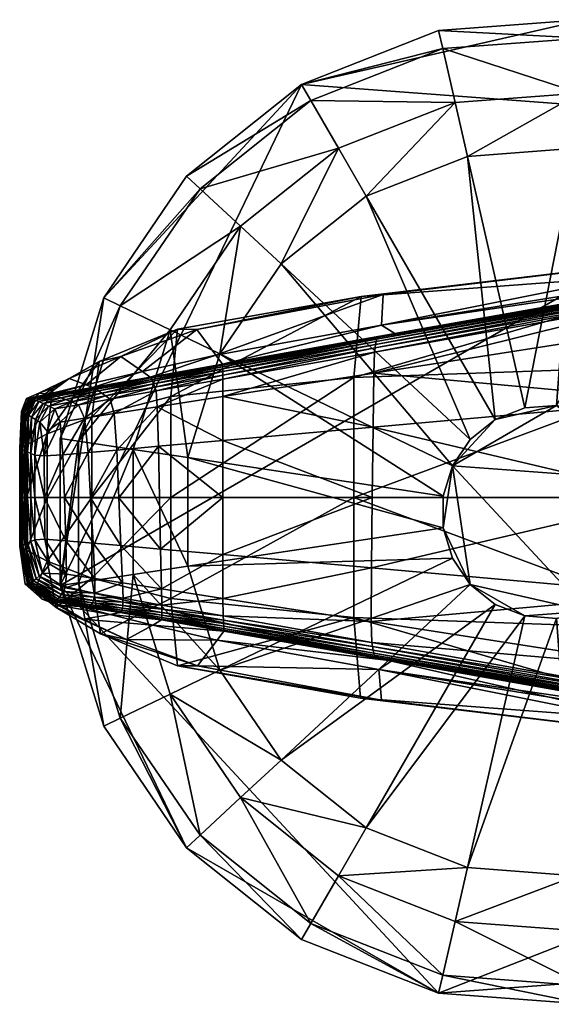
# Model space of a CAD drawing. Header units: inches. Extents: x 13.4 to 35.2, y -33.7 to 45.7.
# Tile 1 of 52: x 13.4 to 14.3, y -31.6 to -29.9. Entities that reach past the tile are written whole.
import ezdxf

# ---------------------------------------------------------------- set-up
doc = ezdxf.new("R2010")
doc.units = ezdxf.units.IN
doc.header["$MEASUREMENT"] = 0
doc.layers.get('0').update_dxf_attribs({"true_color": 0x737373})
doc.layers.add('BASE-FUNDICIÓN', color=1, linetype='Continuous', true_color=0xff0000)

# ---------------------------------------------------------------- blocks, each defined once
blk = doc.blocks.new('Cylinder004')
at = {"color": 0}
mesh = blk.add_polyface(dxfattribs=at)
corners = [(1.678, 22.392), (-4.997, 21.892), (-4.997, 21.892, 3.98), (1.678, 22.392, 3.98), (-11.227, 19.446), (-11.227, 19.446, 3.98), (-16.46, 15.273), (-16.46, 15.273, 3.98), (-20.231, 9.743), (-20.231, 9.743, 3.98), (-4.997, 21.892, 4.647), (1.678, 22.392, 4.647), (-11.227, 19.446, 4.647), (-16.46, 15.273, 4.647), (-20.231, 9.743, 4.647), (-22.204, -3.347), (14, 17.556), (1.615, 21.557, 7.132), (-4.81, 21.075, 7.132), (-10.809, 18.721, 7.132), (-15.846, 14.703, 7.132), (-19.476, 9.379, 7.132), (1.428, 19.051, 7.96), (-4.251, 18.625, 7.96), (-9.552, 16.545, 7.96), (-14.004, 12.994, 7.96), (-3.691, 16.173, 7.96), (-8.295, 14.367, 7.96), (-12.161, 11.283, 7.96), (-14.946, 7.198, 7.96), (1.24, 16.543, 7.96), (-3.691, 16.173, 12.073), (-8.295, 14.367, 12.073), (-12.161, 11.283, 12.073), (1.24, 16.543, 12.073), (-1.08, 4.73, 12.073), (-2.426, 4.202, 12.073)]
mesh.append_faces([[corners[k] for k in face] for face in [(15, 4, 16)]], dxfattribs={"vtx0": -1, "vtx1": -1, "vtx2": -1, "color": 0})
mesh.append_faces([[corners[k] for k in face] for face in [(0, 1, 2), (2, 3, 0), (1, 4, 5), (5, 2, 1), (4, 6, 7), (7, 5, 4), (6, 8, 9), (9, 7, 6), (3, 2, 10), (10, 11, 3), (2, 5, 12), (12, 10, 2), (5, 7, 13), (13, 12, 5), (7, 9, 14), (14, 13, 7), (8, 6, 4), (4, 1, 0), (17, 11, 10), (10, 18, 17), (18, 10, 12), (12, 19, 18), (19, 12, 13), (13, 20, 19), (20, 13, 14), (14, 21, 20), (22, 17, 18), (18, 23, 22), (23, 18, 19), (19, 24, 23), (24, 19, 20), (20, 25, 24), (25, 20, 21), (22, 23, 26), (23, 24, 27), (27, 26, 23), (24, 25, 28), (28, 27, 24), (29, 28, 25), (30, 26, 31), (26, 27, 32), (32, 31, 26), (27, 28, 33), (33, 32, 27), (34, 31, 35), (31, 32, 36)]], dxfattribs={"vtx2": -1, "color": 0})
mesh = blk.add_polyface(dxfattribs=at)
corners = [(8.204, 20.903), (1.678, 22.392), (1.678, 22.392, 3.98), (8.204, 20.903, 3.98), (1.678, 22.392, 4.647), (8.204, 20.903, 4.647), (14, 17.556), (-11.227, 19.446), (18.553, -12.649), (-22.204, -3.347), (4.636, 1.43, 17.009), (4.009, 2.733, 17.009), (3.025, 3.793, 17.009), (1.773, 4.517, 17.009), (0.363, 4.838, 17.009), (-4.372, 2.105, 17.009), (4.852, 0, 17.009), (4.636, -1.43, 17.009), (7.898, 20.123, 7.132), (1.615, 21.557, 7.132), (6.98, 17.784, 7.96), (11.911, 14.936, 7.96), (1.428, 19.051, 7.96), (6.061, 15.442, 7.96), (10.343, 12.97, 7.96), (1.24, 16.543, 7.96), (-3.691, 16.173, 7.96), (6.061, 15.442, 12.073), (10.343, 12.97, 12.073), (1.24, 16.543, 12.073), (-3.691, 16.173, 12.073), (4.636, 1.43, 12.073), (4.852, 0, 12.073), (16.589, 0, 12.073), (4.009, 2.733, 12.073), (15.852, 4.89, 12.073), (13.707, 9.345, 12.073), (3.025, 3.793, 12.073), (1.773, 4.517, 12.073), (0.363, 4.838, 12.073), (-1.08, 4.73, 12.073), (-1.08, 4.73, 17.009)]
mesh.append_faces([[corners[k] for k in face] for face in [(7, 1, 6), (8, 9, 6), (10, 12, 14), (10, 14, 15)]], dxfattribs={"vtx0": -1, "vtx1": -1, "vtx2": -1, "color": 0})
mesh.append_faces([[corners[k] for k in face] for face in [(16, 10, 17)]], dxfattribs={"vtx1": -1, "color": 0})
mesh.append_faces([[corners[k] for k in face] for face in [(0, 1, 2), (2, 3, 0), (3, 2, 4), (4, 5, 3), (1, 0, 6), (10, 11, 12), (12, 13, 14), (18, 5, 4), (4, 19, 18), (18, 20, 21), (20, 18, 19), (19, 22, 20), (21, 20, 23), (23, 24, 21), (20, 22, 25), (25, 23, 20), (26, 25, 22), (24, 23, 27), (27, 28, 24), (23, 25, 29), (29, 27, 23), (30, 29, 25), (31, 32, 33), (34, 31, 35), (36, 28, 37), (37, 34, 36), (28, 27, 38), (38, 37, 28), (27, 29, 39), (39, 38, 27), (40, 39, 29), (32, 31, 10), (10, 16, 32), (31, 34, 11), (11, 10, 31), (34, 37, 12), (12, 11, 34), (37, 38, 13), (13, 12, 37), (38, 39, 14), (14, 13, 38), (41, 14, 39)]], dxfattribs={"vtx2": -1, "color": 0})
mesh = blk.add_polyface(dxfattribs=at)
corners = [(22.455, 0), (21.457, 6.619), (21.457, 6.619, 3.98), (22.455, 0, 3.98), (18.553, 12.649), (18.553, 12.649, 3.98), (14, 17.556), (14, 17.556, 3.98), (8.204, 20.903), (8.204, 20.903, 3.98), (21.457, 6.619, 4.647), (22.455, 0, 4.647), (18.553, 12.649, 4.647), (14, 17.556, 4.647), (8.204, 20.903, 4.647), (18.553, -12.649), (21.617, 0, 7.132), (20.657, 6.372, 7.132), (17.861, 12.177, 7.132), (13.478, 16.901, 7.132), (7.898, 20.123, 7.132), (19.104, 0, 7.96), (18.256, 5.631, 7.96), (15.785, 10.762, 7.96), (11.911, 14.936, 7.96), (15.852, 4.89, 7.96), (16.589, 0, 7.96), (13.707, 9.345, 7.96), (10.343, 12.97, 7.96), (15.852, 4.89, 12.073), (16.589, 0, 12.073), (13.707, 9.345, 12.073), (10.343, 12.97, 12.073), (4.636, 1.43, 12.073), (4.009, 2.733, 12.073)]
mesh.append_faces([[corners[k] for k in face] for face in [(15, 6, 1)]], dxfattribs={"vtx0": -1, "vtx1": -1, "vtx2": -1, "color": 0})
mesh.append_faces([[corners[k] for k in face] for face in [(0, 1, 2), (2, 3, 0), (1, 4, 5), (5, 2, 1), (4, 6, 7), (7, 5, 4), (6, 8, 9), (9, 7, 6), (3, 2, 10), (10, 11, 3), (2, 5, 12), (12, 10, 2), (5, 7, 13), (13, 12, 5), (7, 9, 14), (14, 13, 7), (6, 4, 1), (16, 11, 10), (10, 17, 16), (17, 10, 12), (12, 18, 17), (18, 12, 13), (13, 19, 18), (19, 13, 14), (14, 20, 19), (21, 16, 17), (17, 22, 21), (22, 17, 18), (18, 23, 22), (23, 18, 19), (19, 24, 23), (24, 19, 20), (21, 22, 25), (25, 26, 21), (22, 23, 27), (27, 25, 22), (23, 24, 28), (28, 27, 23), (26, 25, 29), (29, 30, 26), (25, 27, 31), (31, 29, 25), (27, 28, 32), (32, 31, 27), (30, 29, 33), (29, 31, 34)]], dxfattribs={"vtx2": -1, "color": 0})
mesh = blk.add_polyface(dxfattribs=at)
corners = [(-20.231, 9.743), (-22.204, 3.347), (-22.204, 3.347, 3.98), (-20.231, 9.743, 3.98), (-22.204, -3.347, 3.98), (-22.204, 3.347, 4.647), (-20.231, 9.743, 4.647), (-22.204, -3.347, 4.647), (-22.204, -3.347), (-11.227, 19.446), (0.363, 4.838, 17.009), (-1.08, 4.73, 17.009), (-2.426, 4.202, 17.009), (-3.557, 3.3, 17.009), (-4.372, 2.105, 17.009), (-4.798, 0.723, 17.009), (-4.798, -0.723, 17.009), (-19.476, 9.379, 7.132), (-21.376, 3.222, 7.132), (-17.212, 8.289, 7.96), (-14.004, 12.994, 7.96), (-18.891, 2.847, 7.96), (-21.376, -3.222, 7.132), (-14.946, 7.198, 7.96), (-16.404, 2.472, 7.96), (-16.404, -2.472, 7.96), (-12.161, 11.283, 7.96), (-14.946, 7.198, 12.073), (-12.161, 11.283, 12.073), (-16.404, 2.472, 12.073), (-16.404, -2.472, 12.073), (-2.426, 4.202, 12.073), (-1.08, 4.73, 12.073), (-3.691, 16.173, 12.073), (-8.295, 14.367, 12.073), (-3.557, 3.3, 12.073), (-4.372, 2.105, 12.073), (-4.798, 0.723, 12.073), (-4.798, -0.723, 12.073), (0.363, 4.838, 12.073)]
mesh.append_faces([[corners[k] for k in face] for face in [(8, 0, 9), (10, 12, 14)]], dxfattribs={"vtx0": -1, "vtx1": -1, "vtx2": -1, "color": 0})
mesh.append_faces([[corners[k] for k in face] for face in [(0, 1, 2), (2, 3, 0), (4, 2, 1), (3, 2, 5), (5, 6, 3), (7, 5, 2), (8, 1, 0), (10, 11, 12), (12, 13, 14), (14, 15, 16), (17, 6, 5), (5, 18, 17), (18, 5, 7), (17, 19, 20), (19, 17, 18), (18, 21, 19), (21, 18, 22), (20, 19, 23), (19, 21, 24), (24, 23, 19), (25, 24, 21), (26, 23, 27), (27, 28, 26), (23, 24, 29), (29, 27, 23), (30, 29, 24), (31, 32, 33), (34, 28, 35), (35, 31, 34), (28, 27, 36), (36, 35, 28), (27, 29, 37), (37, 36, 27), (38, 37, 29), (39, 32, 11), (32, 31, 12), (12, 11, 32), (31, 35, 13), (13, 12, 31), (35, 36, 14), (14, 13, 35), (36, 37, 15), (15, 14, 36), (16, 15, 37)]], dxfattribs={"vtx2": -1, "color": 0})
mesh = blk.add_polyface(dxfattribs=at)
corners = [(8.204, -20.903), (14, -17.556), (14, -17.556, 3.98), (8.204, -20.903, 3.98), (18.553, -12.649), (18.553, -12.649, 3.98), (21.457, -6.619), (21.457, -6.619, 3.98), (22.455, 0), (22.455, 0, 3.98), (14, -17.556, 4.647), (8.204, -20.903, 4.647), (18.553, -12.649, 4.647), (21.457, -6.619, 4.647), (22.455, 0, 4.647), (21.457, 6.619), (13.478, -16.901, 7.132), (7.898, -20.123, 7.132), (17.861, -12.177, 7.132), (20.657, -6.372, 7.132), (21.617, 0, 7.132), (11.911, -14.936, 7.96), (6.98, -17.784, 7.96), (15.785, -10.762, 7.96), (18.256, -5.631, 7.96), (19.104, 0, 7.96), (13.707, -9.345, 7.96), (10.343, -12.97, 7.96), (15.852, -4.89, 7.96), (16.589, 0, 7.96), (13.707, -9.345, 12.073), (10.343, -12.97, 12.073), (15.852, -4.89, 12.073), (16.589, 0, 12.073), (4.636, -1.43, 12.073), (4.852, 0, 12.073)]
mesh.append_faces([[corners[k] for k in face] for face in [(4, 15, 8)]], dxfattribs={"vtx0": -1, "vtx2": -1, "color": 0})
mesh.append_faces([[corners[k] for k in face] for face in [(6, 4, 8)]], dxfattribs={"vtx1": -1, "color": 0})
mesh.append_faces([[corners[k] for k in face] for face in [(0, 1, 2), (2, 3, 0), (1, 4, 5), (5, 2, 1), (4, 6, 7), (7, 5, 4), (6, 8, 9), (9, 7, 6), (3, 2, 10), (10, 11, 3), (2, 5, 12), (12, 10, 2), (5, 7, 13), (13, 12, 5), (7, 9, 14), (14, 13, 7), (4, 1, 0), (10, 16, 17), (16, 10, 12), (12, 18, 16), (18, 12, 13), (13, 19, 18), (19, 13, 14), (14, 20, 19), (16, 21, 22), (21, 16, 18), (18, 23, 21), (23, 18, 19), (19, 24, 23), (24, 19, 20), (20, 25, 24), (21, 23, 26), (26, 27, 21), (23, 24, 28), (28, 26, 23), (24, 25, 29), (29, 28, 24), (27, 26, 30), (30, 31, 27), (26, 28, 32), (32, 30, 26), (28, 29, 33), (33, 32, 28), (30, 32, 34), (32, 33, 35)]], dxfattribs={"vtx2": -1, "color": 0})
mesh = blk.add_polyface(dxfattribs=at)
corners = [(-22.204, 3.347), (-22.204, -3.347), (-22.204, -3.347, 3.98), (-20.231, -9.743), (-20.231, -9.743, 3.98), (-22.204, 3.347, 3.98), (-22.204, -3.347, 4.647), (-20.231, -9.743, 4.647), (-16.46, -15.273), (-4.798, -0.723, 17.009), (-4.372, -2.105, 17.009), (-3.557, -3.3, 17.009), (-4.372, 2.105, 17.009), (-2.426, -4.202, 17.009), (-1.08, -4.73, 17.009), (1.773, -4.517, 17.009), (-21.376, -3.222, 7.132), (-21.376, 3.222, 7.132), (-19.476, -9.379, 7.132), (-18.891, -2.847, 7.96), (-18.891, 2.847, 7.96), (-17.212, -8.289, 7.96), (-15.846, -14.703, 7.132), (-16.404, -2.472, 7.96), (-14.946, -7.198, 7.96), (-12.161, -11.283, 7.96), (-16.404, 2.472, 7.96), (-16.404, -2.472, 12.073), (-14.946, -7.198, 12.073), (-12.161, -11.283, 12.073), (-16.404, 2.472, 12.073), (-4.798, -0.723, 12.073), (-4.372, -2.105, 12.073), (-3.557, -3.3, 12.073), (-8.295, -14.367, 12.073), (-2.426, -4.202, 12.073), (-1.08, -4.73, 12.073), (0.363, -4.838, 12.073), (-3.691, -16.173, 12.073), (-4.798, 0.723, 12.073), (0.363, -4.838, 17.009)]
mesh.append_faces([[corners[k] for k in face] for face in [(12, 9, 11), (11, 14, 15), (12, 11, 15)]], dxfattribs={"vtx0": -1, "vtx1": -1, "vtx2": -1, "color": 0})
mesh.append_faces([[corners[k] for k in face] for face in [(0, 1, 2), (1, 3, 4), (4, 2, 1), (5, 2, 6), (2, 4, 7), (7, 6, 2), (8, 3, 1), (9, 10, 11), (11, 13, 14), (6, 16, 17), (16, 6, 7), (7, 18, 16), (16, 19, 20), (19, 16, 18), (18, 21, 19), (21, 18, 22), (20, 19, 23), (19, 21, 24), (24, 23, 19), (25, 24, 21), (26, 23, 27), (23, 24, 28), (28, 27, 23), (24, 25, 29), (29, 28, 24), (30, 27, 31), (27, 28, 32), (32, 31, 27), (28, 29, 33), (33, 32, 28), (29, 34, 35), (35, 33, 29), (36, 35, 34), (37, 36, 38), (39, 31, 9), (31, 32, 10), (10, 9, 31), (32, 33, 11), (11, 10, 32), (33, 35, 13), (13, 11, 33), (35, 36, 14), (14, 13, 35), (40, 14, 36)]], dxfattribs={"vtx2": -1, "color": 0})
mesh = blk.add_polyface(dxfattribs=at)
corners = [(1.678, -22.392), (8.204, -20.903), (8.204, -20.903, 3.98), (1.678, -22.392, 3.98), (8.204, -20.903, 4.647), (1.678, -22.392, 4.647), (-4.997, -21.892), (18.553, -12.649), (-1.08, -4.73, 17.009), (0.363, -4.838, 17.009), (1.773, -4.517, 17.009), (4.636, 1.43, 17.009), (-4.372, 2.105, 17.009), (3.025, -3.793, 17.009), (4.009, -2.733, 17.009), (4.636, -1.43, 17.009), (1.615, -21.557, 7.132), (-4.81, -21.075, 7.132), (7.898, -20.123, 7.132), (14, -17.556, 4.647), (1.428, -19.051, 7.96), (-4.251, -18.625, 7.96), (6.98, -17.784, 7.96), (13.478, -16.901, 7.132), (6.061, -15.442, 7.96), (1.24, -16.543, 7.96), (11.911, -14.936, 7.96), (10.343, -12.97, 7.96), (-3.691, -16.173, 7.96), (1.24, -16.543, 12.073), (6.061, -15.442, 12.073), (10.343, -12.97, 12.073), (1.773, -4.517, 12.073), (0.363, -4.838, 12.073), (3.025, -3.793, 12.073), (13.707, -9.345, 12.073), (4.009, -2.733, 12.073), (4.636, -1.43, 12.073), (4.852, 0, 12.073), (15.852, -4.89, 12.073), (-1.08, -4.73, 12.073), (4.852, 0, 17.009)]
mesh.append_faces([[corners[k] for k in face] for face in [(7, 1, 6), (11, 12, 10), (11, 10, 14)]], dxfattribs={"vtx0": -1, "vtx1": -1, "vtx2": -1, "color": 0})
mesh.append_faces([[corners[k] for k in face] for face in [(11, 14, 15)]], dxfattribs={"vtx0": -1, "vtx2": -1, "color": 0})
mesh.append_faces([[corners[k] for k in face] for face in [(0, 1, 2), (2, 3, 0), (3, 2, 4), (4, 5, 3), (1, 0, 6), (8, 9, 10), (10, 13, 14), (5, 16, 17), (16, 5, 4), (4, 18, 16), (18, 4, 19), (16, 20, 21), (20, 16, 18), (18, 22, 20), (22, 18, 23), (20, 22, 24), (24, 25, 20), (22, 26, 27), (27, 24, 22), (28, 25, 29), (25, 24, 30), (30, 29, 25), (24, 27, 31), (31, 30, 24), (29, 30, 32), (32, 33, 29), (30, 31, 34), (34, 32, 30), (31, 35, 36), (36, 34, 31), (37, 36, 35), (38, 37, 39), (40, 33, 9), (33, 32, 10), (10, 9, 33), (32, 34, 13), (13, 10, 32), (34, 36, 14), (14, 13, 34), (36, 37, 15), (15, 14, 36), (37, 38, 41), (41, 15, 37)]], dxfattribs={"vtx2": -1, "color": 0})
mesh = blk.add_polyface(dxfattribs=at)
corners = [(-20.231, -9.743), (-16.46, -15.273), (-16.46, -15.273, 3.98), (-20.231, -9.743, 3.98), (-11.227, -19.446), (-11.227, -19.446, 3.98), (-4.997, -21.892), (-4.997, -21.892, 3.98), (1.678, -22.392), (1.678, -22.392, 3.98), (-16.46, -15.273, 4.647), (-20.231, -9.743, 4.647), (-11.227, -19.446, 4.647), (-4.997, -21.892, 4.647), (1.678, -22.392, 4.647), (-22.204, -3.347), (18.553, -12.649), (-19.476, -9.379, 7.132), (-15.846, -14.703, 7.132), (-10.809, -18.721, 7.132), (-4.81, -21.075, 7.132), (-14.004, -12.994, 7.96), (-17.212, -8.289, 7.96), (-9.552, -16.545, 7.96), (-4.251, -18.625, 7.96), (1.615, -21.557, 7.132), (-12.161, -11.283, 7.96), (-8.295, -14.367, 7.96), (-3.691, -16.173, 7.96), (1.428, -19.051, 7.96), (1.24, -16.543, 7.96), (-8.295, -14.367, 12.073), (-12.161, -11.283, 12.073), (-3.691, -16.173, 12.073), (1.24, -16.543, 12.073), (-1.08, -4.73, 12.073), (0.363, -4.838, 12.073)]
mesh.append_faces([[corners[k] for k in face] for face in [(6, 1, 15), (16, 6, 15)]], dxfattribs={"vtx0": -1, "vtx1": -1, "vtx2": -1, "color": 0})
mesh.append_faces([[corners[k] for k in face] for face in [(0, 1, 2), (2, 3, 0), (1, 4, 5), (5, 2, 1), (4, 6, 7), (7, 5, 4), (6, 8, 9), (9, 7, 6), (3, 2, 10), (10, 11, 3), (2, 5, 12), (12, 10, 2), (5, 7, 13), (13, 12, 5), (7, 9, 14), (14, 13, 7), (6, 4, 1), (17, 11, 10), (10, 18, 17), (18, 10, 12), (12, 19, 18), (19, 12, 13), (13, 20, 19), (20, 13, 14), (18, 21, 22), (21, 18, 19), (19, 23, 21), (23, 19, 20), (20, 24, 23), (24, 20, 25), (22, 21, 26), (21, 23, 27), (27, 26, 21), (23, 24, 28), (28, 27, 23), (24, 29, 30), (30, 28, 24), (26, 27, 31), (31, 32, 26), (27, 28, 33), (33, 31, 27), (34, 33, 28), (31, 33, 35), (33, 34, 36)]], dxfattribs={"vtx2": -1, "color": 0})

msp = doc.modelspace()

# ---------------------------------------------------------------- block references
at = {"color": 8, "true_color": 0x737373, "xscale": 0.03894008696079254, "yscale": 0.03894008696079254, "zscale": 0.03894008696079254}
msp.add_blockref('Cylinder004', (14.3325, -30.741, -15.8218), dxfattribs=at)

# ---------------------------------------------------------------- meshes
at = {"layer": 'BASE-FUNDICIÓN', "color": 8, "true_color": 0x737373}
mesh = msp.add_polyface(dxfattribs=at)
corners = [(14.5525, -30.4124, -15.307), (14.5557, -30.3631, -15.3062), (15.0529, -30.3333, -15.3062), (14.9208, -30.3988, -15.3068), (15.059, -30.3261, -15.3046), (14.5593, -30.3553, -15.3046), (14.5625, -30.3487, -15.3019), (15.0643, -30.32, -15.3019), (15.0686, -30.315, -15.2981), (14.5652, -30.3433, -15.2981), (14.5674, -30.339, -15.2933), (15.072, -30.3112, -15.2933), (15.0811, -30.3055, -15.291), (14.5997, -30.3308, -15.289), (14.6925, -30.3134, -15.2869), (14.0364, -30.4309, -15.2876), (15.1025, -30.295, -15.2949), (15.1995, -30.245, -15.2976), (15.0863, -30.245, -15.2887), (14.6259, -30.315, -15.1253), (15.0675, -30.2435, -15.2309), (14.037, -30.4101, -15.1379), (14.7176, -30.2746, -14.674), (15.1015, -30.2305, -15.1002), (15.248, -30.2496, -14.9601), (15.1919, -30.26, -14.3812), (14.6434, -30.3116, -14.0268), (15.213, -30.3129, -13.7535), (14.0006, -30.3596, -14.2694), (13.9876, -30.5027, -14.1179), (14.6187, -30.4805, -13.8159), (15.2202, -30.4845, -13.5526), (14.6187, -30.7154, -13.8231), (15.2205, -30.7154, -13.5651), (15.0476, -30.7153, -15.307), (14.5496, -30.7153, -15.3073), (14.5507, -30.5434, -15.3073), (15.0478, -30.4982, -15.307)]
mesh.append_faces([[corners[k] for k in face] for face in [(0, 1, 2), (2, 3, 0), (4, 2, 1), (1, 5, 4), (5, 6, 7), (7, 4, 5), (8, 7, 6), (6, 9, 8), (9, 10, 11), (11, 8, 9), (12, 11, 10), (10, 13, 12), (14, 13, 15), (13, 14, 16), (16, 12, 13), (17, 16, 14), (14, 18, 17), (18, 14, 19), (19, 20, 18), (21, 19, 14), (22, 19, 21), (19, 22, 23), (23, 20, 19), (24, 23, 22), (22, 25, 24), (25, 22, 26), (26, 27, 25), (28, 26, 22), (29, 30, 26), (27, 26, 30), (30, 31, 27), (31, 30, 32), (32, 33, 31), (34, 35, 36), (36, 37, 34), (37, 36, 0), (0, 3, 37)]], dxfattribs={"vtx2": -1, "color": 8})
mesh = msp.add_polyface(dxfattribs=at)
corners = [(14.0006, -30.3596, -14.2694), (14.0396, -30.3558, -14.7274), (13.7094, -30.4177, -14.8048), (14.037, -30.4101, -15.1379), (13.7436, -30.4632, -15.1571), (14.0243, -30.4578, -15.3062), (14.0231, -30.4949, -15.307), (13.7559, -30.5366, -15.307), (14.0253, -30.4504, -15.3046), (13.7559, -30.5056, -15.3062), (14.0263, -30.4442, -15.3019), (13.7558, -30.4984, -15.3046), (14.0272, -30.4391, -15.2981), (13.7557, -30.4924, -15.3019), (14.0601, -30.4251, -15.2816), (13.7551, -30.4792, -15.2799), (14.0364, -30.4309, -15.2876), (13.7553, -30.4809, -15.2872), (14.028, -30.4351, -15.2933), (13.7554, -30.4837, -15.2933), (13.7555, -30.4875, -15.2981), (14.5557, -30.3631, -15.3062), (14.5525, -30.4124, -15.307), (14.5593, -30.3553, -15.3046), (14.5625, -30.3487, -15.3019), (14.5652, -30.3433, -15.2981), (14.5674, -30.339, -15.2933), (14.5997, -30.3308, -15.289), (14.6925, -30.3134, -15.2869), (14.7176, -30.2746, -14.674), (13.7559, -30.6143, -15.3073), (14.0218, -30.5905, -15.3073), (14.0204, -30.7152, -15.3073), (13.6638, -30.5364, -14.3376), (13.9876, -30.5027, -14.1179), (13.6638, -30.7153, -14.3376), (13.9876, -30.7154, -14.1197), (14.6187, -30.7154, -13.8231), (14.6187, -30.4805, -13.8159), (14.6434, -30.3116, -14.0268), (14.5507, -30.5434, -15.3073), (14.5496, -30.7153, -15.3073)]
mesh.append_faces([[corners[k] for k in face] for face in [(0, 1, 2), (1, 3, 4), (5, 6, 7), (8, 5, 9), (10, 8, 11), (12, 10, 13), (3, 14, 15), (14, 16, 17), (16, 18, 19), (18, 12, 20), (6, 5, 21), (21, 22, 6), (23, 21, 5), (5, 8, 23), (8, 10, 24), (24, 23, 8), (25, 24, 10), (10, 12, 25), (12, 18, 26), (26, 25, 12), (27, 26, 18), (18, 16, 27), (16, 14, 28), (28, 14, 3), (3, 1, 29), (29, 1, 0), (30, 31, 32), (7, 6, 31), (33, 34, 0), (35, 36, 34), (36, 37, 38), (38, 34, 36), (39, 0, 34), (6, 22, 40), (40, 31, 6), (31, 40, 41), (41, 32, 31)]], dxfattribs={"vtx2": -1, "color": 8})
mesh = msp.add_polyface(dxfattribs=at)
corners = [(13.6454, -30.8067, -15.3073), (13.6435, -30.7155, -15.3073), (13.7558, -30.7153, -15.3073), (13.7094, -30.4177, -14.8048), (13.6752, -30.4173, -14.4544), (14.0006, -30.3596, -14.2694), (13.5748, -30.4656, -14.8969), (13.7436, -30.4632, -15.1571), (13.6133, -30.4924, -15.1803), (14.0396, -30.3558, -14.7274), (13.6397, -30.5548, -15.307), (13.6375, -30.5267, -15.3062), (13.7559, -30.5056, -15.3062), (13.7559, -30.5366, -15.307), (14.0243, -30.4578, -15.3062), (13.7558, -30.4984, -15.3046), (14.0253, -30.4504, -15.3046), (13.6352, -30.5199, -15.3046), (13.6332, -30.5142, -15.3019), (13.7557, -30.4924, -15.3019), (14.0263, -30.4442, -15.3019), (13.7555, -30.4875, -15.2981), (14.0272, -30.4391, -15.2981), (13.6314, -30.5096, -15.2981), (13.7551, -30.4792, -15.2799), (14.037, -30.4101, -15.1379), (13.627, -30.5021, -15.28), (13.6283, -30.5036, -15.2872), (13.7553, -30.4809, -15.2872), (14.0601, -30.4251, -15.2816), (13.7554, -30.4837, -15.2933), (14.0364, -30.4309, -15.2876), (13.6297, -30.5061, -15.2933), (14.028, -30.4351, -15.2933), (14.0204, -30.7152, -15.3073), (13.7559, -30.6143, -15.3073), (14.0218, -30.5905, -15.3073), (13.6416, -30.6246, -15.3073), (13.6638, -30.5364, -14.3376), (13.9876, -30.5027, -14.1179), (13.6638, -30.7153, -14.3376)]
mesh.append_faces([[corners[k] for k in face] for face in [(0, 1, 2), (3, 4, 5), (4, 3, 6), (3, 7, 8), (7, 3, 9), (10, 11, 12), (12, 13, 10), (13, 12, 14), (12, 15, 16), (15, 12, 11), (11, 17, 15), (17, 18, 19), (19, 15, 17), (15, 19, 20), (19, 21, 22), (21, 19, 18), (18, 23, 21), (24, 7, 25), (7, 24, 26), (26, 8, 7), (27, 26, 24), (24, 28, 27), (28, 24, 29), (30, 28, 31), (28, 30, 32), (32, 27, 28), (23, 32, 30), (30, 21, 23), (21, 30, 33), (34, 2, 35), (36, 35, 13), (10, 13, 35), (35, 37, 10), (37, 35, 2), (2, 1, 37), (5, 4, 38), (39, 38, 40)]], dxfattribs={"vtx2": -1, "color": 8})
mesh = msp.add_polyface(dxfattribs=at)
corners = [(13.5748, -30.4656, -14.8969), (13.5366, -30.4746, -14.6155), (13.6752, -30.4173, -14.4544), (13.6133, -30.4924, -15.1803), (13.7094, -30.4177, -14.8048), (13.4837, -30.5045, -14.9947), (13.4545, -30.5215, -14.7864), (13.5135, -30.516, -15.2049), (13.627, -30.5021, -15.28), (13.5248, -30.5203, -15.2801), (13.4532, -30.5331, -15.2802), (13.5275, -30.5215, -15.2873), (13.4566, -30.5342, -15.2873), (13.6283, -30.5036, -15.2872), (13.6297, -30.5061, -15.2933), (13.5312, -30.5236, -15.2933), (13.4618, -30.536, -15.2933), (13.4687, -30.5386, -15.2981), (13.5358, -30.5267, -15.2981), (13.6314, -30.5096, -15.2981), (13.6332, -30.5142, -15.3019), (13.5415, -30.5306, -15.3019), (13.4774, -30.542, -15.3019), (13.4878, -30.5462, -15.3046), (13.5482, -30.5354, -15.3046), (13.6352, -30.5199, -15.3046), (13.6375, -30.5267, -15.3062), (13.5559, -30.5412, -15.3062), (13.4999, -30.5512, -15.3062), (13.5107, -30.575, -15.307), (13.563, -30.5668, -15.307), (13.6397, -30.5548, -15.307), (13.4447, -30.6024, -14.717), (13.5239, -30.5727, -14.5216), (13.6638, -30.5364, -14.3376)]
mesh.append_faces([[corners[k] for k in face] for face in [(0, 1, 2), (3, 0, 4), (1, 0, 5), (5, 6, 1), (7, 5, 0), (0, 3, 7), (3, 8, 9), (9, 7, 3), (7, 9, 10), (9, 11, 12), (11, 9, 8), (8, 13, 11), (13, 14, 15), (15, 11, 13), (11, 15, 16), (17, 16, 15), (15, 18, 17), (18, 15, 14), (14, 19, 18), (19, 20, 21), (21, 18, 19), (18, 21, 22), (22, 17, 18), (23, 22, 21), (21, 24, 23), (24, 21, 20), (20, 25, 24), (25, 26, 27), (27, 24, 25), (24, 27, 28), (28, 23, 24), (29, 28, 27), (30, 27, 26), (26, 31, 30), (32, 33, 1), (33, 34, 2), (2, 1, 33)]], dxfattribs={"vtx2": -1, "color": 8})
mesh = msp.add_polyface(dxfattribs=at)
corners = [(13.4545, -30.5215, -14.7864), (13.4837, -30.5045, -14.9947), (13.4301, -30.5306, -15.0849), (13.4136, -30.5527, -14.9552), (13.4461, -30.5322, -15.2276), (13.5135, -30.516, -15.2049), (13.4532, -30.5331, -15.2802), (13.4566, -30.5342, -15.2873), (13.5248, -30.5203, -15.2801), (13.4618, -30.536, -15.2933), (13.5275, -30.5215, -15.2873), (13.4082, -30.5401, -15.1544), (13.399, -30.5633, -15.1101), (13.4133, -30.5394, -15.245), (13.4005, -30.5633, -15.2339), (13.4164, -30.5397, -15.2803), (13.4019, -30.5638, -15.2803), (13.4038, -30.5649, -15.2873), (13.4193, -30.5408, -15.2873), (13.4238, -30.5428, -15.2933), (13.4069, -30.5669, -15.2933), (13.4113, -30.5695, -15.2981), (13.4299, -30.5455, -15.2981), (13.4687, -30.5386, -15.2981), (13.4774, -30.542, -15.3019), (13.4376, -30.5491, -15.3019), (13.4169, -30.573, -15.3019), (13.4469, -30.5535, -15.3046), (13.4878, -30.5462, -15.3046), (13.4999, -30.5512, -15.3062), (13.4579, -30.5586, -15.3062), (13.5366, -30.4746, -14.6155), (13.4447, -30.6024, -14.717)]
mesh.append_faces([[corners[k] for k in face] for face in [(0, 1, 2), (2, 3, 0), (4, 2, 1), (1, 5, 4), (6, 4, 5), (7, 6, 8), (9, 7, 10), (3, 2, 11), (11, 12, 3), (12, 11, 13), (13, 14, 12), (4, 13, 11), (11, 2, 4), (4, 6, 15), (15, 13, 4), (13, 15, 16), (16, 14, 13), (17, 16, 15), (15, 18, 17), (18, 15, 6), (6, 7, 18), (7, 9, 19), (19, 18, 7), (18, 19, 20), (20, 17, 18), (21, 20, 19), (19, 22, 21), (22, 19, 9), (9, 23, 22), (23, 24, 25), (25, 22, 23), (22, 25, 26), (27, 25, 24), (24, 28, 27), (28, 29, 30), (30, 27, 28), (31, 0, 32)]], dxfattribs={"vtx2": -1, "color": 8})
mesh = msp.add_polyface(dxfattribs=at)
corners = [(13.5559, -30.5412, -15.3062), (13.563, -30.5668, -15.307), (13.5107, -30.575, -15.307), (13.6397, -30.5548, -15.307), (13.6416, -30.6246, -15.3073), (13.5678, -30.6314, -15.3073), (13.5172, -30.6359, -15.3073), (13.5214, -30.7157, -15.3073), (13.5715, -30.7157, -15.3073), (13.6435, -30.7155, -15.3073), (13.4237, -30.5772, -15.3046), (13.4169, -30.573, -15.3019), (13.4376, -30.5491, -15.3019), (13.4469, -30.5535, -15.3046), (13.4579, -30.5586, -15.3062), (13.4317, -30.5821, -15.3062), (13.4444, -30.5981, -15.3068), (13.4674, -30.5817, -15.307), (13.4999, -30.5512, -15.3062), (13.4724, -30.6398, -15.3073), (13.4391, -30.6416, -15.307), (13.4398, -30.7154, -15.307), (13.4751, -30.7156, -15.3073), (13.4081, -30.7153, -14.912), (13.4447, -30.7153, -14.717), (13.4447, -30.6024, -14.717), (13.4081, -30.6222, -14.912), (13.4545, -30.5215, -14.7864), (13.4136, -30.5527, -14.9552), (13.5239, -30.5727, -14.5216), (13.5239, -30.7153, -14.5216), (13.6638, -30.7153, -14.3376), (13.6638, -30.5364, -14.3376), (13.4229, -30.7153, -15.3062), (13.4229, -30.6401, -15.3062)]
mesh.append_faces([[corners[k] for k in face] for face in [(0, 1, 2), (3, 4, 5), (5, 1, 3), (1, 5, 6), (6, 2, 1), (7, 6, 5), (5, 8, 7), (8, 5, 4), (4, 9, 8), (10, 11, 12), (12, 13, 10), (13, 14, 15), (15, 10, 13), (16, 15, 14), (14, 17, 16), (17, 14, 18), (18, 2, 17), (2, 6, 19), (19, 17, 2), (17, 19, 20), (20, 16, 17), (21, 20, 19), (19, 22, 21), (22, 19, 6), (6, 7, 22), (23, 24, 25), (26, 25, 27), (27, 28, 26), (29, 25, 24), (24, 30, 29), (30, 31, 32), (32, 29, 30), (21, 33, 34), (34, 20, 21), (20, 34, 15), (15, 16, 20), (10, 15, 34)]], dxfattribs={"vtx2": -1, "color": 8})
mesh = msp.add_polyface(dxfattribs=at)
corners = [(13.4005, -30.5633, -15.2339), (13.4019, -30.5638, -15.2803), (13.397, -30.6293, -15.2803), (13.3962, -30.6289, -15.2303), (13.397, -30.7153, -15.2803), (13.3962, -30.7153, -15.2303), (13.3986, -30.7153, -15.2873), (13.3986, -30.6299, -15.2873), (13.4038, -30.5649, -15.2873), (13.4069, -30.5669, -15.2933), (13.4013, -30.6311, -15.2933), (13.4013, -30.7153, -15.2933), (13.4051, -30.7153, -15.2981), (13.4051, -30.6326, -15.2981), (13.4113, -30.5695, -15.2981), (13.4169, -30.573, -15.3019), (13.4299, -30.5455, -15.2981), (13.3959, -30.7153, -15.0953), (13.3959, -30.6288, -15.0953), (13.399, -30.5633, -15.1101), (13.4136, -30.5527, -14.9552), (13.4081, -30.6222, -14.912), (13.4081, -30.7153, -14.912), (13.4447, -30.6024, -14.717), (13.4229, -30.6401, -15.3062), (13.4159, -30.6372, -15.3046), (13.4237, -30.5772, -15.3046), (13.4229, -30.7153, -15.3062), (13.4159, -30.7153, -15.3046), (13.41, -30.7153, -15.3019), (13.41, -30.6347, -15.3019)]
mesh.append_faces([[corners[k] for k in face] for face in [(0, 1, 2), (2, 3, 0), (3, 2, 4), (4, 5, 3), (6, 4, 2), (2, 7, 6), (7, 2, 1), (1, 8, 7), (8, 9, 10), (10, 7, 8), (7, 10, 11), (11, 6, 7), (12, 11, 10), (10, 13, 12), (13, 10, 9), (9, 14, 13), (15, 14, 16), (5, 17, 18), (18, 3, 5), (3, 18, 19), (19, 0, 3), (20, 19, 18), (18, 21, 20), (21, 18, 17), (17, 22, 21), (23, 21, 22), (24, 25, 26), (25, 24, 27), (27, 28, 25), (28, 29, 30), (30, 25, 28), (25, 30, 15), (15, 26, 25), (14, 15, 30), (30, 13, 14), (13, 30, 29), (29, 12, 13)]], dxfattribs={"vtx2": -1, "color": 8})
mesh = msp.add_polyface(dxfattribs=at)
corners = [(13.422, -30.8795, -14.9552), (13.4081, -30.8085, -14.912), (13.3959, -30.8019, -15.0953), (13.4058, -30.8686, -15.1101), (13.3962, -30.8018, -15.2303), (13.4099, -30.8691, -15.2339), (13.3962, -30.7153, -15.2303), (13.3959, -30.7153, -15.0953), (13.4081, -30.7153, -14.912), (13.4447, -30.8283, -14.717), (13.4447, -30.7153, -14.717), (13.4159, -30.7153, -15.3046), (13.4229, -30.7153, -15.3062), (13.4229, -30.7906, -15.3062), (13.4159, -30.7935, -15.3046), (13.4364, -30.8494, -15.3062), (13.4302, -30.8547, -15.3046), (13.4249, -30.8592, -15.3019), (13.41, -30.796, -15.3019), (13.41, -30.7153, -15.3019), (13.4051, -30.7153, -15.2981), (13.4051, -30.7981, -15.2981), (13.4204, -30.8628, -15.2981), (13.397, -30.7153, -15.2803), (13.397, -30.8014, -15.2803), (13.4122, -30.8687, -15.2803), (13.4141, -30.8676, -15.2873), (13.3986, -30.8008, -15.2873), (13.3986, -30.7153, -15.2873), (13.4013, -30.7153, -15.2933), (13.4013, -30.7996, -15.2933), (13.4168, -30.8656, -15.2933)]
mesh.append_faces([[corners[k] for k in face] for face in [(0, 1, 2), (2, 3, 0), (3, 2, 4), (4, 5, 3), (6, 4, 2), (2, 7, 6), (7, 2, 1), (1, 8, 7), (9, 1, 0), (10, 8, 1), (11, 12, 13), (13, 14, 11), (14, 13, 15), (16, 17, 18), (18, 14, 16), (14, 18, 19), (19, 11, 14), (20, 19, 18), (18, 21, 20), (21, 18, 17), (17, 22, 21), (6, 23, 24), (24, 4, 6), (4, 24, 25), (25, 5, 4), (26, 25, 24), (24, 27, 26), (27, 24, 23), (23, 28, 27), (28, 29, 30), (30, 27, 28), (27, 30, 31), (31, 26, 27), (22, 31, 30), (30, 21, 22), (21, 30, 29), (29, 20, 21)]], dxfattribs={"vtx2": -1, "color": 8})
mesh = msp.add_polyface(dxfattribs=at)
corners = [(13.422, -30.8795, -14.9552), (13.4606, -30.9104, -14.7864), (13.4447, -30.8283, -14.717), (13.4081, -30.8085, -14.912), (13.4447, -30.7153, -14.717), (13.5239, -30.7153, -14.5216), (13.5239, -30.858, -14.5216), (13.6638, -30.8943, -14.3376), (13.6638, -30.7153, -14.3376), (13.4495, -30.8335, -15.3068), (13.4364, -30.8494, -15.3062), (13.4229, -30.7906, -15.3062), (13.4404, -30.7893, -15.307), (13.4229, -30.7153, -15.3062), (13.4398, -30.7154, -15.307), (13.4302, -30.8547, -15.3046), (13.4159, -30.7935, -15.3046), (13.5292, -30.8848, -15.3062), (13.5288, -30.8589, -15.307), (13.578, -30.8665, -15.307), (13.4767, -30.8754, -15.3062), (13.4789, -30.851, -15.307), (13.473, -30.8819, -15.3046), (13.4249, -30.8592, -15.3019), (13.4204, -30.8628, -15.2981), (13.4696, -30.8873, -15.3019), (13.5214, -30.7157, -15.3073), (13.5715, -30.7157, -15.3073), (13.5752, -30.8006, -15.3073), (13.5258, -30.7963, -15.3073), (13.6469, -30.8772, -15.307), (13.6454, -30.8067, -15.3073), (13.6435, -30.7155, -15.3073), (13.4751, -30.7156, -15.3073), (13.4778, -30.7919, -15.3073)]
mesh.append_faces([[corners[k] for k in face] for face in [(0, 1, 2), (3, 2, 4), (5, 4, 2), (2, 6, 5), (6, 2, 1), (6, 7, 8), (8, 5, 6), (9, 10, 11), (11, 12, 9), (12, 11, 13), (13, 14, 12), (10, 15, 16), (17, 18, 19), (18, 17, 20), (20, 21, 18), (21, 20, 10), (10, 9, 21), (15, 10, 20), (20, 22, 15), (23, 15, 22), (24, 23, 25), (26, 27, 28), (28, 29, 26), (29, 28, 19), (19, 18, 29), (30, 19, 28), (28, 31, 30), (31, 28, 27), (27, 32, 31), (14, 33, 34), (34, 12, 14), (12, 34, 21), (21, 9, 12), (18, 21, 34), (34, 29, 18), (29, 34, 33), (33, 26, 29)]], dxfattribs={"vtx2": -1, "color": 8})
mesh = msp.add_polyface(dxfattribs=at)
corners = [(13.6469, -30.8772, -15.307), (13.6454, -30.8067, -15.3073), (13.7557, -30.8164, -15.3073), (13.7557, -30.8941, -15.307), (14.019, -30.8397, -15.3073), (13.7558, -30.7153, -15.3073), (14.0204, -30.7152, -15.3073), (13.9876, -30.7154, -14.1197), (13.6638, -30.7153, -14.3376), (13.6638, -30.8943, -14.3376), (13.9876, -30.928, -14.1215), (13.6755, -31.0135, -14.4544), (13.7107, -31.0133, -14.8048), (13.7459, -30.9681, -15.1571), (14.0318, -31.02, -15.1386), (13.5853, -30.9671, -14.8969), (13.6315, -30.9416, -15.1803), (13.5393, -30.9566, -14.6155), (14.0366, -31.0746, -14.7303), (13.7562, -30.9252, -15.3062), (14.0184, -30.935, -15.307), (13.6475, -30.9058, -15.3062), (13.6478, -30.913, -15.3046), (13.7567, -30.9324, -15.3046), (14.0194, -30.9721, -15.3062), (13.7571, -30.9385, -15.3019), (14.0209, -30.9795, -15.3046), (13.6478, -30.9191, -15.3019), (13.6478, -30.924, -15.2981), (13.7574, -30.9435, -15.2981), (14.0222, -30.9857, -15.3019), (13.6471, -30.9323, -15.28), (13.7576, -30.9521, -15.2799), (14.0549, -31.0048, -15.2815), (13.7577, -30.9502, -15.2872), (14.0318, -30.999, -15.2876), (13.6475, -30.9306, -15.2872), (13.6477, -30.9278, -15.2933), (13.7576, -30.9474, -15.2933), (14.0237, -30.9948, -15.2933), (14.0231, -30.9909, -15.2981)]
mesh.append_faces([[corners[k] for k in face] for face in [(0, 1, 2), (2, 3, 0), (3, 2, 4), (2, 5, 6), (5, 2, 1), (7, 8, 9), (10, 9, 11), (12, 13, 14), (13, 12, 15), (15, 16, 13), (12, 11, 17), (11, 12, 18), (19, 3, 20), (3, 19, 21), (21, 0, 3), (22, 21, 19), (19, 23, 22), (23, 19, 24), (25, 23, 26), (23, 25, 27), (27, 22, 23), (28, 27, 25), (25, 29, 28), (29, 25, 30), (16, 31, 32), (32, 13, 16), (13, 32, 33), (32, 34, 35), (34, 32, 31), (31, 36, 34), (36, 37, 38), (38, 34, 36), (34, 38, 39), (38, 29, 40), (29, 38, 37), (37, 28, 29)]], dxfattribs={"vtx2": -1, "color": 8})
mesh = msp.add_polyface(dxfattribs=at)
corners = [(14.019, -30.8397, -15.3073), (14.0184, -30.935, -15.307), (13.7557, -30.8941, -15.307), (14.0204, -30.7152, -15.3073), (13.7557, -30.8164, -15.3073), (13.6638, -30.8943, -14.3376), (13.9876, -30.928, -14.1215), (13.9876, -30.7154, -14.1197), (13.6755, -31.0135, -14.4544), (13.9998, -31.071, -14.2746), (14.0318, -31.02, -15.1386), (14.0366, -31.0746, -14.7303), (13.7107, -31.0133, -14.8048), (14.6428, -31.1192, -14.0478), (14.6186, -30.9502, -13.8303), (14.6187, -30.7154, -13.8231), (14.0194, -30.9721, -15.3062), (13.7562, -30.9252, -15.3062), (14.0209, -30.9795, -15.3046), (13.7567, -30.9324, -15.3046), (14.0222, -30.9857, -15.3019), (13.7571, -30.9385, -15.3019), (14.0231, -30.9909, -15.2981), (13.7574, -30.9435, -15.2981), (14.0549, -31.0048, -15.2815), (13.7459, -30.9681, -15.1571), (14.0318, -30.999, -15.2876), (13.7576, -30.9521, -15.2799), (14.0237, -30.9948, -15.2933), (13.7577, -30.9502, -15.2872), (13.7576, -30.9474, -15.2933), (14.7153, -31.1562, -14.6856), (14.6887, -31.1166, -15.2867), (14.5636, -31.091, -15.2933), (14.5957, -31.0992, -15.2889), (14.5616, -31.0868, -15.2981), (14.5589, -31.0814, -15.3019), (14.5556, -31.0747, -15.3046), (14.5517, -31.0669, -15.3062), (14.5488, -31.0177, -15.307), (14.5485, -30.8869, -15.3073), (14.5496, -30.7153, -15.3073)]
mesh.append_faces([[corners[k] for k in face] for face in [(0, 1, 2), (3, 0, 4), (5, 6, 7), (8, 9, 6), (10, 11, 12), (11, 9, 8), (6, 9, 13), (7, 6, 14), (14, 15, 7), (1, 16, 17), (16, 18, 19), (18, 20, 21), (20, 22, 23), (24, 10, 25), (26, 24, 27), (28, 26, 29), (22, 28, 30), (9, 11, 31), (31, 11, 10), (10, 24, 32), (32, 24, 26), (26, 28, 33), (33, 34, 26), (35, 33, 28), (28, 22, 35), (22, 20, 36), (36, 35, 22), (37, 36, 20), (20, 18, 37), (18, 16, 38), (38, 37, 18), (39, 38, 16), (16, 1, 39), (1, 0, 40), (40, 39, 1), (41, 40, 0), (0, 3, 41)]], dxfattribs={"vtx2": -1, "color": 8})
mesh = msp.add_polyface(dxfattribs=at)
corners = [(15.2137, -31.1179, -13.7908), (15.2208, -30.9462, -13.5776), (14.6186, -30.9502, -13.8303), (14.6428, -31.1192, -14.0478), (13.9876, -30.928, -14.1215), (14.6187, -30.7154, -13.8231), (15.2205, -30.7154, -13.5651), (14.7153, -31.1562, -14.6856), (13.9998, -31.071, -14.2746), (15.192, -31.1712, -14.4054), (15.101, -31.2012, -15.103), (15.2482, -31.1821, -14.9662), (14.6217, -31.1154, -15.1282), (15.0665, -31.1878, -15.2315), (14.0318, -31.02, -15.1386), (14.6887, -31.1166, -15.2867), (15.0855, -31.1855, -15.2884), (15.1995, -31.1851, -15.2972), (15.1017, -31.135, -15.2946), (14.5957, -31.0992, -15.2889), (15.0801, -31.1249, -15.2909), (14.0318, -30.999, -15.2876), (14.5636, -31.091, -15.2933), (15.071, -31.1194, -15.2933), (15.0677, -31.1155, -15.2981), (14.5616, -31.0868, -15.2981), (14.5589, -31.0814, -15.3019), (15.0634, -31.1105, -15.3019), (15.0581, -31.1044, -15.3046), (14.5556, -31.0747, -15.3046), (14.5517, -31.0669, -15.3062), (15.0519, -31.0972, -15.3062), (14.9192, -31.0316, -15.3068), (14.5488, -31.0177, -15.307), (14.5485, -30.8869, -15.3073), (15.0473, -30.9324, -15.307), (15.0476, -30.7153, -15.307), (14.5496, -30.7153, -15.3073)]
mesh.append_faces([[corners[k] for k in face] for face in [(0, 1, 2), (2, 3, 0), (3, 2, 4), (5, 2, 1), (1, 6, 5), (7, 3, 8), (3, 7, 9), (9, 0, 3), (7, 10, 11), (10, 7, 12), (12, 13, 10), (14, 12, 7), (15, 12, 14), (12, 15, 16), (16, 13, 12), (17, 16, 15), (15, 18, 17), (18, 15, 19), (19, 20, 18), (21, 19, 15), (19, 22, 23), (23, 20, 19), (24, 23, 22), (22, 25, 24), (25, 26, 27), (27, 24, 25), (28, 27, 26), (26, 29, 28), (29, 30, 31), (31, 28, 29), (32, 31, 30), (30, 33, 32), (33, 34, 35), (35, 32, 33), (36, 35, 34), (34, 37, 36), (31, 32, 35)]], dxfattribs={"vtx2": -1, "color": 8})
mesh = msp.add_polyface(dxfattribs=at)
corners = [(13.4606, -30.9104, -14.7864), (13.5393, -30.9566, -14.6155), (13.5239, -30.858, -14.5216), (13.5563, -30.9225, -15.2049), (13.5082, -30.9307, -14.9946), (13.4635, -30.9061, -15.0848), (13.5022, -30.9086, -15.2275), (13.422, -30.8795, -14.9552), (13.5853, -30.9671, -14.8969), (13.473, -30.8819, -15.3046), (13.4767, -30.8754, -15.3062), (13.5292, -30.8848, -15.3062), (13.5281, -30.8917, -15.3046), (13.5266, -30.8975, -15.3019), (13.4696, -30.8873, -15.3019), (13.4249, -30.8592, -15.3019), (13.4663, -30.8917, -15.2981), (13.4204, -30.8628, -15.2981), (13.5248, -30.9021, -15.2981), (13.5226, -30.9055, -15.2933), (13.4632, -30.895, -15.2933), (13.4168, -30.8656, -15.2933), (13.4141, -30.8676, -15.2873), (13.4604, -30.8972, -15.2873), (13.52, -30.9078, -15.2873), (13.5171, -30.909, -15.2802), (13.4578, -30.8984, -15.2802), (13.4122, -30.8687, -15.2803), (13.4099, -30.8691, -15.2339), (13.4509, -30.8981, -15.2449), (13.4355, -30.8956, -15.1544), (13.4058, -30.8686, -15.1101)]
mesh.append_faces([[corners[k] for k in face] for face in [(0, 1, 2), (3, 4, 5), (5, 6, 3), (7, 5, 4), (4, 0, 7), (0, 4, 8), (9, 10, 11), (11, 12, 9), (12, 13, 14), (14, 9, 12), (9, 14, 15), (14, 16, 17), (16, 14, 13), (13, 18, 16), (18, 19, 20), (20, 16, 18), (16, 20, 21), (21, 17, 16), (22, 21, 20), (20, 23, 22), (23, 20, 19), (19, 24, 23), (24, 25, 26), (26, 23, 24), (23, 26, 27), (27, 22, 23), (28, 27, 26), (26, 29, 28), (29, 26, 25), (25, 6, 29), (6, 5, 30), (30, 29, 6), (29, 30, 31), (31, 28, 29), (7, 31, 30), (30, 5, 7)]], dxfattribs={"vtx2": -1, "color": 8})
mesh = msp.add_polyface(dxfattribs=at)
corners = [(13.5393, -30.9566, -14.6155), (13.6755, -31.0135, -14.4544), (13.6638, -30.8943, -14.3376), (13.5239, -30.858, -14.5216), (13.5853, -30.9671, -14.8969), (13.7107, -31.0133, -14.8048), (13.6469, -30.8772, -15.307), (13.6475, -30.9058, -15.3062), (13.579, -30.8936, -15.3062), (13.578, -30.8665, -15.307), (13.5292, -30.8848, -15.3062), (13.5281, -30.8917, -15.3046), (13.5789, -30.9007, -15.3046), (13.6478, -30.913, -15.3046), (13.6478, -30.9191, -15.3019), (13.5785, -30.9067, -15.3019), (13.5266, -30.8975, -15.3019), (13.5248, -30.9021, -15.2981), (13.5778, -30.9115, -15.2981), (13.6478, -30.924, -15.2981), (13.6477, -30.9278, -15.2933), (13.5767, -30.9152, -15.2933), (13.5226, -30.9055, -15.2933), (13.52, -30.9078, -15.2873), (13.5753, -30.9177, -15.2873), (13.6475, -30.9306, -15.2872), (13.6471, -30.9323, -15.28), (13.5736, -30.9191, -15.2801), (13.5171, -30.909, -15.2802), (13.5022, -30.9086, -15.2275), (13.5563, -30.9225, -15.2049), (13.6315, -30.9416, -15.1803), (13.5082, -30.9307, -14.9946), (13.4606, -30.9104, -14.7864)]
mesh.append_faces([[corners[k] for k in face] for face in [(0, 1, 2), (2, 3, 0), (0, 4, 5), (6, 7, 8), (8, 9, 6), (9, 8, 10), (11, 10, 8), (8, 12, 11), (12, 8, 7), (7, 13, 12), (13, 14, 15), (15, 12, 13), (12, 15, 16), (16, 11, 12), (17, 16, 15), (15, 18, 17), (18, 15, 14), (14, 19, 18), (19, 20, 21), (21, 18, 19), (18, 21, 22), (22, 17, 18), (23, 22, 21), (21, 24, 23), (24, 21, 20), (20, 25, 24), (25, 26, 27), (27, 24, 25), (24, 27, 28), (28, 23, 24), (29, 28, 27), (27, 30, 29), (30, 27, 26), (26, 31, 30), (31, 4, 32), (32, 30, 31), (4, 0, 33)]], dxfattribs={"vtx2": -1, "color": 8})

doc.saveas('drawing.dxf')
